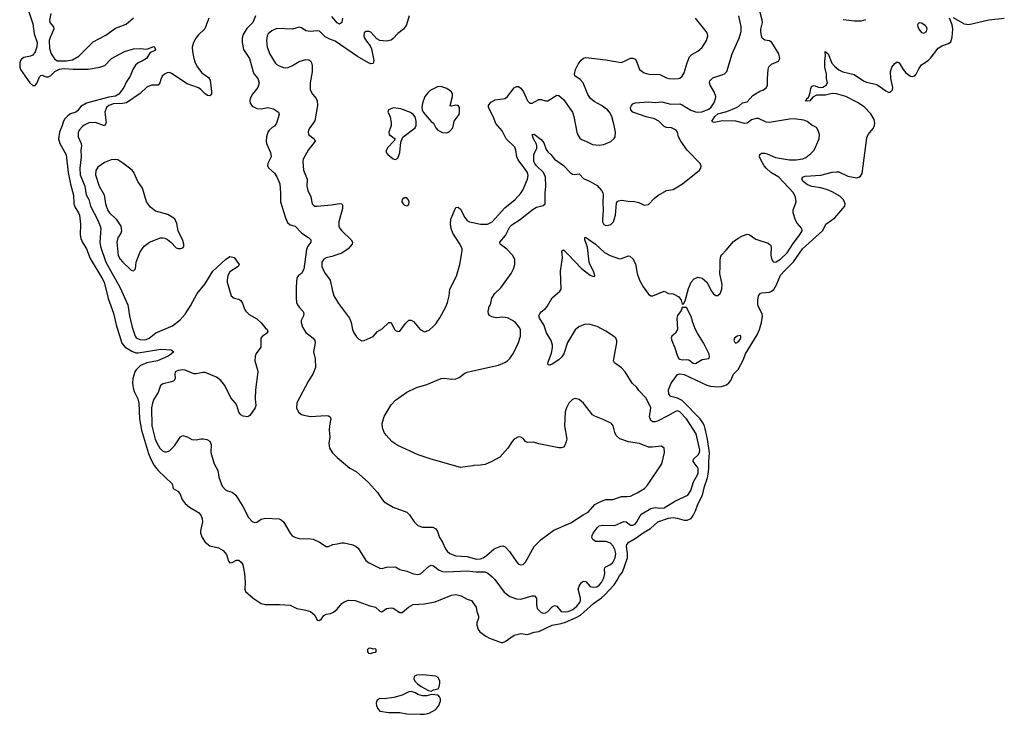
# Model space of a CAD drawing. Header units: inches. Extents: x 1552611 to 1694776, y 811966 to 917215.
# Tile 13 of 256: x 1555953 to 1564748, y 840633 to 846835. Entities that reach past the tile are written whole.
import ezdxf

# ---------------------------------------------------------------- set-up
doc = ezdxf.new("R2010")
doc.units = ezdxf.units.IN
doc.header["$MEASUREMENT"] = 0
doc.layers.add('B5854', color=7, linetype='Continuous')
doc.layers.add('B5864', color=7, linetype='Continuous')

msp = doc.modelspace()

# ---------------------------------------------------------------- linework, layer by layer
at = {"layer": 'B5854', "color": 5}
for points, elevation in [([(1556021.1, 846950), (1556070, 846798.8), (1556082.8, 846710), (1556110.2, 846630), (1556106.6, 846593.4), (1556091.5, 846548.5), (1556070, 846519), (1556050, 846509.2), (1555990, 846496), (1555970, 846482.7), (1555960.5, 846470), (1555953, 846450), (1555953.4, 846410), (1555959.1, 846390), (1556042.4, 846270), (1556070, 846247.2), (1556090, 846247), (1556110, 846270.8), (1556130, 846326), (1556143.3, 846336.7), (1556150, 846339.1), (1556190, 846324.4), (1556210, 846325.4), (1556230, 846336.5), (1556267.2, 846372.8), (1556310, 846393.2), (1556350, 846398.7), (1556430, 846391.9), (1556565.9, 846394.1), (1556669.7, 846410.3), (1556713.7, 846426.3), (1556773.6, 846490), (1556890, 846551.6), (1556970, 846574), (1557030, 846577), (1557090, 846570.6), (1557150, 846594.8), (1557158, 846590), (1557164.7, 846570), (1557158.8, 846561.2), (1557142, 846550), (1557117.3, 846542.7), (1557085.7, 846490), (1557057, 846470), (1557012.2, 846450), (1556986.5, 846430), (1556963.7, 846390), (1556939.3, 846330), (1556903.4, 846276.6), (1556882.8, 846230), (1556838.2, 846170), (1556808.2, 846151.8), (1556750, 846142.6), (1556550.8, 846089.2), (1556499.7, 846060.3), (1556470, 846021.6), (1556455.5, 846010), (1556406.7, 845993.3), (1556382.4, 845977.6), (1556354.9, 845950), (1556343.7, 845930), (1556333.1, 845890), (1556308.4, 845830), (1556299.3, 845770), (1556312.2, 845730), (1556367.8, 845627.8), (1556386, 845470), (1556405.5, 845365.5), (1556432.2, 845267.8), (1556437.5, 845190), (1556444.7, 845164.7), (1556479.6, 845110), (1556487.4, 845090), (1556496.9, 845010), (1556493.1, 844913.1), (1556500, 844880), (1556511.7, 844851.7), (1556550.2, 844790), (1556581.3, 844701.3), (1556687.5, 844530), (1556706.7, 844490), (1556744.3, 844344.3), (1556790, 844214.8), (1556813.5, 844110), (1556865.8, 843945.8), (1556893.4, 843913.4), (1556954.6, 843874.6), (1556990, 843861.5), (1557010, 843860.7), (1557214, 843894), (1557306.4, 843886.4), (1557330.8, 843870), (1557310.5, 843850), (1557280.5, 843830), (1557184.9, 843790), (1557090.2, 843769.8), (1557033.5, 843746.5), (1556992.7, 843710), (1556981.6, 843690), (1556964.4, 843630), (1556960.4, 843590), (1556967.5, 843547.5), (1556976.1, 843516.1), (1557008.2, 843448.2), (1557016.8, 843410), (1557024.4, 843270), (1557039.6, 843170), (1557102.8, 842962.8), (1557124.2, 842910), (1557155.1, 842855.1), (1557190, 842810.2), (1557314.4, 842690), (1557324.9, 842650), (1557365.1, 842625.1), (1557384.4, 842604.4), (1557405.5, 842550), (1557430, 842513.7), (1557470, 842483.1), (1557550, 842434.4), (1557570, 842410.7), (1557582.6, 842382.6), (1557586.7, 842350), (1557568.2, 842271.8), (1557568.6, 842250), (1557583.2, 842210), (1557609.1, 842170), (1557650, 842137.8), (1557730, 842118.9), (1557770, 842096.2), (1557799.5, 842059.5), (1557818.7, 841998.7), (1557830, 841983.8), (1557850, 841988.4), (1557890, 842010.4), (1557910, 842007.7), (1557931.8, 841991.8), (1557946.1, 841966.1), (1557961.6, 841890), (1557968.2, 841810), (1557964.2, 841750), (1557968.9, 841728.9), (1558038.8, 841670), (1558110, 841621.3), (1558150, 841612.7), (1558273.4, 841613.4), (1558370, 841607.7), (1558430, 841576.3), (1558510, 841562.8), (1558550.7, 841550.7), (1558590, 841518), (1558610, 841472), (1558630, 841471.3), (1558650, 841484.7), (1558670, 841514.8), (1558690, 841526), (1558730, 841533.4), (1558755.1, 841544.9), (1558789.6, 841570.4), (1558830, 841621), (1558850, 841636), (1558889.5, 841650.5), (1558950, 841650.4), (1559080.3, 841600.3), (1559130, 841590.4), (1559170, 841554), (1559188.1, 841548.1), (1559230, 841577.3), (1559270, 841582), (1559290, 841580.7), (1559350, 841542.8), (1559370, 841541), (1559425.2, 841590), (1559466.9, 841613.1), (1559570, 841619.1), (1559663.8, 841636.2), (1559810, 841697), (1559850, 841701.3), (1559896, 841690), (1559950, 841662), (1559988.1, 841648.1), (1560000, 841631.9)], 720), ([(1556230.4, 846890), (1556219.6, 846830), (1556221.1, 846810), (1556253.7, 846770), (1556258.5, 846750), (1556224, 846676), (1556216.6, 846650), (1556219.1, 846579.1), (1556234.6, 846530), (1556264.4, 846484.4), (1556288.7, 846468.7), (1556372.3, 846467.7), (1556423.3, 846476.7), (1556481, 846510), (1556610, 846636.5), (1556723.1, 846696.9), (1556810, 846760.2), (1556905.1, 846794.9), (1556970, 846850.7)], 740), ([(1557642, 846850), (1557605.9, 846754.1), (1557550, 846700.3), (1557526.4, 846670), (1557504.6, 846630), (1557494, 846590), (1557496.1, 846550), (1557509.5, 846489.5), (1557520.6, 846450), (1557540.2, 846410), (1557580, 846360), (1557639.7, 846319.7), (1557655.8, 846295.8), (1557666.5, 846193.5), (1557665.7, 846174.3), (1557658.7, 846161.3), (1557650, 846155.6), (1557630, 846158.9), (1557610, 846172.8), (1557572.2, 846212.2), (1557550, 846226), (1557450, 846263.1), (1557310, 846353.3), (1557290, 846362.1), (1557270, 846361.4), (1557245.7, 846350), (1557226.3, 846330), (1557215.3, 846310), (1557204.2, 846270), (1557190.3, 846249.7), (1557130, 846249.1), (1557090, 846233.8), (1557030, 846177), (1556905.9, 846094.1), (1556870, 846086), (1556790, 846082.7), (1556749.3, 846070), (1556728.7, 846050), (1556714.4, 846010), (1556724.6, 845915.4), (1556711.5, 845888.5), (1556630, 845917.9), (1556570, 845913), (1556530, 845894.3), (1556510, 845878.2), (1556487.5, 845852.5), (1556476.3, 845830), (1556474, 845790), (1556503.5, 845730), (1556504.7, 845710), (1556499.8, 845670), (1556501.6, 845610), (1556489.1, 845510), (1556493.1, 845450), (1556534.4, 845350), (1556546.9, 845270), (1556570.1, 845230), (1556586.5, 845170), (1556648.1, 845050), (1556673.2, 844990), (1556678.5, 844970), (1556670.1, 844850), (1556673.4, 844810), (1556722.8, 844670), (1556846.3, 844446.3), (1556919.4, 844290), (1556934.6, 844190), (1556957.9, 844090), (1556983.2, 844010), (1556994.7, 843994.7), (1557010, 843984.1), (1557030, 843978.4), (1557070, 843976.6), (1557090, 843981.1), (1557110, 843990.2), (1557170, 844037.6), (1557317.6, 844102.4), (1557386.3, 844153.7), (1557430, 844206.7), (1557479.2, 844280.8), (1557537.8, 844390), (1557606.6, 844473.4), (1557679.2, 844590), (1557790, 844693.4), (1557830, 844720.7), (1557870, 844711), (1557914, 844650), (1557906, 844630), (1557830, 844582.7), (1557813, 844550), (1557804.9, 844510), (1557806, 844490), (1557843, 844370), (1557868.7, 844348.7), (1557910, 844338.8), (1557927.7, 844327.7), (1557942.5, 844302.5), (1557960.7, 844250), (1557972.5, 844232.5), (1558002.8, 844202.8), (1558070, 844163), (1558110, 844128), (1558144.8, 844084.8), (1558164.9, 844070), (1558170, 844052), (1558153.4, 844030), (1558122, 844010), (1558108.2, 843990), (1558107.7, 843910), (1558065.5, 843854.5), (1558055.5, 843830), (1558054.4, 843790), (1558078, 843710), (1558079.3, 843690), (1558059.1, 843530), (1558057.3, 843450), (1558062, 843390), (1558056.3, 843370), (1558010, 843302), (1557990, 843289.2), (1557950, 843295.1), (1557927.9, 843307.9), (1557911.2, 843331.2), (1557891.3, 843390), (1557879.7, 843410), (1557837.8, 843457.8), (1557784.5, 843570), (1557750, 843612.6), (1557710, 843643), (1557610, 843683.6), (1557590, 843686), (1557530, 843672.6), (1557510, 843672.6), (1557430, 843705.3), (1557410, 843707.7), (1557370, 843702.7), (1557343.1, 843690), (1557338, 843670), (1557341.3, 843630), (1557328.9, 843611.1), (1557310, 843602.6), (1557235.2, 843584.8), (1557211.3, 843568.7), (1557190, 843506), (1557152.1, 843447.9), (1557138.6, 843410), (1557131.1, 843370), (1557133.8, 843210), (1557163.8, 843090), (1557180.2, 843050), (1557204.7, 843010), (1557230, 842984.2), (1557250, 842975.3), (1557264.2, 842975.8), (1557290, 842986.4), (1557310, 843002), (1557335.1, 843030), (1557389.3, 843110.7), (1557410, 843121), (1557450, 843110.8), (1557490, 843088), (1557530, 843084.9), (1557570, 843093), (1557592.8, 843092.8), (1557625.5, 843085.5), (1557650, 843071), (1557662, 843042), (1557661.3, 842970), (1557666.7, 842950), (1557690.3, 842870), (1557723.1, 842810), (1557730.4, 842750), (1557761.3, 842670), (1557790, 842637.1), (1557810, 842626.7), (1557850, 842615.8), (1557884.4, 842590), (1557947.5, 842487.5), (1557996.3, 842390), (1558030, 842353.4), (1558050, 842344.9), (1558070, 842347.3), (1558110, 842374.4), (1558150, 842384.9), (1558270, 842377.3), (1558290, 842370.7), (1558310, 842350.8), (1558368.7, 842248.7), (1558387.4, 842227.4), (1558410, 842214.4), (1558450, 842202.4), (1558490, 842199.5), (1558530, 842203.7), (1558575.4, 842195.4), (1558630, 842170.4), (1558690, 842132.4), (1558710, 842132.4), (1558750, 842150.4), (1558790, 842154), (1558830, 842164.4), (1558850, 842163.8), (1558930, 842145.5), (1558958.8, 842130), (1558975.1, 842115.1), (1559046.1, 842006.1), (1559067.9, 841987.9), (1559170, 841936.9), (1559190, 841934.9), (1559230, 841946.3), (1559308.5, 841948.5), (1559350, 841924.9), (1559411.5, 841911.5), (1559470, 841886), (1559510, 841881.6), (1559532.6, 841887.4), (1559610, 841954.4), (1559630, 841964.9), (1559650, 841958.7), (1559699.7, 841919.6), (1559730, 841907.8), (1559770, 841905.5), (1559950, 841914.2), (1560000, 841909.1)], 740), ([(1558059.6, 846870), (1558035.3, 846810), (1557982.8, 846757.2), (1557965.9, 846734.1), (1557950, 846703.7), (1557940.3, 846670), (1557940.3, 846630), (1557952.8, 846570), (1558005.3, 846490), (1558038.5, 846370), (1558048.5, 846348.5), (1558080.3, 846310), (1558092, 846270), (1558080.3, 846230), (1558034, 846170), (1558012.4, 846130), (1558008, 846110), (1558010.6, 846090), (1558030, 846062), (1558070, 846041.3), (1558110, 846039.5), (1558170, 846050.4), (1558218.8, 846038.8), (1558264.7, 846010), (1558272, 845990), (1558248.2, 845910), (1558230, 845884.5), (1558207.4, 845872.6), (1558182, 845850), (1558170.5, 845830), (1558158, 845790), (1558153.4, 845750), (1558156.3, 845730), (1558194, 845650), (1558199.3, 845610), (1558170.6, 845550), (1558166.8, 845530), (1558177.3, 845510), (1558230, 845464), (1558251.4, 845431.4), (1558277.4, 845370), (1558283.6, 845290), (1558281.5, 845210), (1558327, 845067), (1558345.5, 845025.5), (1558370, 845003.8), (1558413.4, 844990), (1558470, 844933), (1558498.8, 844910), (1558534, 844890), (1558553.4, 844870), (1558553, 844850), (1558527.6, 844812.4), (1558515.9, 844784.1), (1558490, 844606), (1558470.2, 844569.8), (1558444.4, 844550), (1558430, 844528.7), (1558421.7, 844450), (1558423.2, 844350), (1558426.7, 844310), (1558434.9, 844290), (1558448.4, 844268.4), (1558484.2, 844230), (1558491.6, 844210), (1558488.5, 844190), (1558468.5, 844150), (1558467, 844130), (1558480.3, 844090), (1558510, 844042), (1558574, 843990), (1558590.6, 843970), (1558593, 843950), (1558578.4, 843870), (1558592.5, 843807.5), (1558595.8, 843730), (1558572.9, 843670), (1558533.8, 843610), (1558430, 843412.7), (1558426, 843370), (1558444.2, 843330), (1558469.4, 843309.4), (1558490, 843302.7), (1558551.5, 843291.5), (1558690, 843300.4), (1558710, 843298), (1558726, 843290), (1558733, 843270), (1558720.5, 843210), (1558717.3, 843170), (1558722, 843110), (1558715.8, 843050), (1558721.3, 843010), (1558747.8, 842967.8), (1558790, 842925.5), (1558902, 842830), (1558959.7, 842799.7), (1559070, 842703.7), (1559150, 842613.8), (1559190, 842551.5), (1559210, 842530.2), (1559290, 842483.5), (1559410, 842437.3), (1559434.8, 842414.8), (1559475.8, 842350), (1559510, 842319.6), (1559550, 842304.4), (1559643.4, 842303.4), (1559668.8, 842288.8), (1559684.7, 842264.7), (1559701.6, 842210), (1559729.1, 842169.1), (1559756.5, 842110), (1559770.4, 842090), (1559794.4, 842070), (1559850, 842046.5), (1559950, 842042.7), (1560000, 842027.9)], 760), ([(1559431.3, 846870), (1559409.1, 846790), (1559380.3, 846750), (1559330, 846710.8), (1559290, 846668.1), (1559270, 846653.2), (1559230, 846643.7), (1559170, 846649.8), (1559143, 846663), (1559090, 846723), (1559076, 846730), (1559046, 846730), (1559030, 846717.2), (1559027.6, 846692.4), (1559034.3, 846670), (1559050, 846642), (1559082.5, 846602.5), (1559094.6, 846574.6), (1559115.8, 846470), (1559110, 846445.1), (1559090, 846441.1), (1559070, 846448.8), (1558970, 846506.7), (1558770, 846644.8), (1558722, 846662), (1558683.1, 846683.1), (1558630, 846731.6), (1558610, 846735.6), (1558550.3, 846729.7), (1558530, 846732.4), (1558510, 846736.9), (1558470, 846761.3), (1558450, 846766.9), (1558389.5, 846750.5), (1558250, 846755.9), (1558204.2, 846735.8), (1558173.4, 846710), (1558163.2, 846690), (1558156.5, 846650), (1558164.7, 846590), (1558186.6, 846526.6), (1558236, 846450), (1558250, 846434.9), (1558270, 846423.1), (1558310, 846407.4), (1558330, 846404.9), (1558350, 846409.1), (1558390, 846426), (1558450, 846461.3), (1558510, 846479.5), (1558536.5, 846476.5), (1558550, 846467.3), (1558560.4, 846450), (1558565.3, 846425.3), (1558566, 846370), (1558546.7, 846270), (1558546.9, 846210), (1558569, 846170), (1558602.4, 846130), (1558611.1, 846110), (1558614.5, 846070), (1558588.6, 845931.4), (1558544.6, 845870), (1558533.4, 845850), (1558528.8, 845830), (1558534, 845810), (1558582.4, 845770), (1558592.4, 845750), (1558529.5, 845670.5), (1558485.5, 845590), (1558482.4, 845570), (1558488, 845490), (1558519.7, 845410), (1558518.9, 845350), (1558526, 845310), (1558553.5, 845253.5), (1558567, 845190), (1558578, 845178), (1558590, 845170.4), (1558610, 845169.1), (1558738.8, 845181.2), (1558810, 845194.9), (1558831.4, 845191.4), (1558838, 845178), (1558836.5, 845150), (1558802.6, 845030), (1558803.6, 844990), (1558812.6, 844970), (1558830.2, 844950), (1558914.9, 844870), (1558926.4, 844850), (1558923.1, 844830), (1558886.7, 844790), (1558830.1, 844749.9), (1558740.1, 844719.9), (1558690.1, 844709.9), (1558670, 844698), (1558651, 844670), (1558652.5, 844630), (1558676.5, 844576.5), (1558727.6, 844510), (1558746.7, 844410), (1558759.5, 844370), (1558800.3, 844300.3), (1558899.6, 844170), (1558914.7, 844130), (1558924.7, 844070), (1558938, 844038), (1558961.8, 844001.8), (1558982.5, 843982.5), (1559010, 843968.2), (1559030, 843970.4), (1559110, 844004.9), (1559150, 844050.5), (1559190, 844073.4), (1559250, 844131), (1559270, 844131), (1559302, 844070), (1559310, 844060.7), (1559330, 844050.7), (1559350, 844054), (1559399.1, 844120.9), (1559430, 844150.6), (1559450, 844150.7), (1559470, 844140.7), (1559530, 844067.3), (1559568.1, 844048.1), (1559610, 844062), (1559650, 844098), (1559670, 844119.1), (1559706.5, 844173.5), (1559759.7, 844270), (1559775.1, 844310), (1559789.6, 844370), (1559795.8, 844430), (1559853.7, 844546.3), (1559885.7, 844650), (1559906.2, 844770), (1559906, 844790), (1559888.9, 844828.9), (1559821.8, 844930), (1559806.5, 844970), (1559800.7, 845010), (1559804.7, 845055.3), (1559846.7, 845153.3), (1559850, 845158), (1559870, 845161.3), (1559890, 845143.7), (1559928.6, 845068.6), (1559950, 845043.2), (1559970, 845029.3), (1560000, 845023.1)], 780), ([(1558835.6, 846850), (1558830, 846809), (1558810, 846794.5), (1558790, 846806.3), (1558742.7, 846862.7)], 760), ([(1560000, 842851.5), (1559890, 842835.1), (1559630, 842909.7), (1559513.2, 842950), (1559330, 843031.5), (1559276.2, 843070), (1559225.6, 843125.6), (1559209.8, 843149.8), (1559194.7, 843190), (1559189.6, 843230), (1559210, 843291), (1559270, 843394.8), (1559310, 843438.8), (1559410, 843510.5), (1559498, 843550), (1559590, 843577.3), (1559718, 843630), (1559747.2, 843632.8), (1559810, 843625.3), (1559850, 843628.7), (1559879.8, 843640.2), (1559930, 843679.1), (1559950, 843687.7), (1560000, 843698.9)], 760)]:
    msp.add_lwpolyline(points, dxfattribs=dict(at, elevation=elevation))
for points, elevation in [([(1559690, 846239.7), (1559618.3, 846201.7), (1559597.6, 846182.4), (1559573.4, 846150), (1559550.2, 846090), (1559545.3, 846050), (1559548, 846030), (1559558, 846010), (1559630, 845926.8), (1559650, 845910.8), (1559670.3, 845870.3), (1559687.8, 845847.8), (1559730, 845827), (1559770, 845825.3), (1559790, 845832.4), (1559821.1, 845870), (1559834.7, 845930), (1559877.4, 845990), (1559883.1, 846010), (1559881.8, 846050), (1559869, 846070), (1559850, 846073), (1559810, 846062), (1559802.6, 846062.6), (1559796.9, 846070), (1559820.2, 846150), (1559819.4, 846170), (1559810, 846191.1), (1559770, 846219.8), (1559724.7, 846235.3)], 820), ([(1559292.4, 846047.6), (1559248.8, 846031.2), (1559242.8, 846010), (1559262.8, 845970), (1559270.7, 845910), (1559270.6, 845890), (1559250.5, 845830), (1559254.8, 845810), (1559306, 845770), (1559296, 845750), (1559238, 845690), (1559225.2, 845665.2), (1559226.8, 845650), (1559241, 845630), (1559290, 845593.4), (1559310, 845587.7), (1559330, 845598.8), (1559343.6, 845630), (1559349.6, 845650), (1559358.9, 845741.1), (1559374.9, 845785.1), (1559485.6, 845870), (1559493.6, 845890), (1559495.4, 845930), (1559486.5, 845966.5), (1559468.2, 845988.2), (1559445.1, 846005.1), (1559357.8, 846037.8)], 820), ([(1556810, 845587.6), (1556770, 845582.9), (1556710, 845559.6), (1556650, 845516.9), (1556632.4, 845487.6), (1556631.3, 845450), (1556662.3, 845350), (1556706.8, 845270), (1556720.2, 845190), (1556741.2, 845130), (1556754.4, 845110), (1556814.5, 845054.5), (1556856.5, 844990), (1556862.3, 844950), (1556857.4, 844930), (1556830, 844887), (1556820.2, 844850), (1556832.4, 844730), (1556850, 844695.8), (1556870, 844672), (1556950, 844598.8), (1556970, 844592), (1556988.9, 844611.1), (1556994, 844670), (1557030, 844761), (1557066.2, 844813.8), (1557114, 844850), (1557210, 844886), (1557230, 844888.2), (1557250, 844885.5), (1557273.8, 844873.8), (1557304, 844850), (1557350, 844798.8), (1557370, 844790.8), (1557390, 844790.8), (1557410, 844798.8), (1557419.3, 844810), (1557419.3, 844830), (1557410, 844862), (1557369.6, 844949.6), (1557356.1, 845016.1), (1557337.4, 845057.4), (1557274.9, 845094.9), (1557165.6, 845125.6), (1557121, 845161), (1557085.4, 845210), (1557049.6, 845330), (1557009.7, 845389.7), (1556971.2, 845470), (1556957.4, 845490), (1556874.9, 845554.9), (1556830, 845583)], 760), ([(1559390, 845245.6), (1559370.5, 845230), (1559366.5, 845210), (1559377.6, 845190), (1559390, 845178.7), (1559410, 845172.4), (1559430, 845184.9), (1559433.5, 845206.5), (1559430, 845221.2), (1559410, 845243.6)], 820), ([(1559090, 841222), (1559070, 841219), (1559061, 841210), (1559061, 841190), (1559070, 841178), (1559090, 841176), (1559110, 841186), (1559130, 841186.8), (1559138, 841190), (1559138, 841210), (1559130, 841218), (1559110, 841215.3)], 720), ([(1559554.4, 840985.6), (1559498.5, 840981.5), (1559476, 840970), (1559474.8, 840950), (1559484, 840930), (1559505.8, 840905.8), (1559540.3, 840880.3), (1559604, 840844), (1559630, 840838), (1559648, 840850), (1559690, 840861), (1559701.5, 840878.5), (1559707.3, 840910), (1559705.6, 840930), (1559690, 840962.7), (1559670, 840973.3)], 720), ([(1559450, 840837), (1559430, 840832), (1559370, 840803.6), (1559296.5, 840783.5), (1559210, 840770.9), (1559170, 840774.7), (1559150, 840762.4), (1559140.9, 840750), (1559138, 840730), (1559141.6, 840710), (1559150, 840686.7), (1559170, 840660.3), (1559250, 840650.2), (1559350, 840648.4), (1559410, 840637.5), (1559530, 840632.8), (1559570, 840633.2), (1559610, 840643.2), (1559670, 840675.3), (1559697.4, 840710), (1559711.5, 840750), (1559711.7, 840771.7), (1559704, 840790), (1559690, 840804), (1559630.9, 840809.1), (1559590, 840799), (1559550, 840798), (1559510, 840809.6), (1559490, 840823.7)], 720)]:
    msp.add_lwpolyline(points, close=True, dxfattribs=dict(at, elevation=elevation))
at = {"layer": 'B5864', "color": 5}
for points, elevation in [([(1560000, 841909.1), (1560030, 841906), (1560110, 841903.9), (1560133.7, 841893.7), (1560170, 841863.1), (1560196, 841836), (1560282, 841722), (1560330, 841683.6), (1560390, 841664.7), (1560430, 841660.7), (1560530, 841690.2), (1560550.6, 841690), (1560569, 841669), (1560569.3, 841609.3), (1560576.7, 841576.7), (1560610, 841542.3), (1560630, 841534.7), (1560650, 841537.5), (1560670, 841551.1), (1560710, 841593.2), (1560730, 841604.5), (1560750, 841599.1), (1560790, 841550.2), (1560830, 841546.3), (1560852.6, 841550), (1560894.5, 841570), (1560930, 841599.2), (1560955.4, 841630), (1560962.7, 841650), (1560963.4, 841670), (1560942.8, 841750), (1560950, 841778), (1560970, 841808.4), (1560990, 841822), (1561010, 841817.6), (1561050, 841774.3), (1561070, 841766.6), (1561107, 841770), (1561130, 841785.2), (1561150, 841810.2), (1561170, 841850.4), (1561179, 841890), (1561176, 841930), (1561180.5, 841939.5), (1561189.4, 841950.6), (1561230, 841969.5), (1561250, 841987), (1561273.6, 842030), (1561278.1, 842070), (1561270, 842103.5), (1561253.9, 842133.9), (1561230, 842159.6), (1561190, 842177.1), (1561096.4, 842176.4), (1561072.2, 842192.2), (1561065.1, 842210), (1561067.1, 842230), (1561075.1, 842250), (1561110, 842298.9), (1561130, 842315.2), (1561157, 842323), (1561270, 842319.3), (1561350, 842353.5), (1561370, 842350.2), (1561410, 842321.8), (1561430, 842320.2), (1561450, 842331.1), (1561466, 842350), (1561495.6, 842404.4), (1561510, 842422), (1561589.5, 842470.5), (1561630, 842479.5), (1561670, 842473.5), (1561710, 842476.3), (1561810, 842538.6), (1561920.5, 842590), (1561947.7, 842630), (1561973, 842710), (1562007.9, 842770), (1562014.8, 842790), (1562013.3, 842830), (1561969, 842890), (1561972.5, 842910), (1562014.1, 842950), (1562024.5, 842970), (1562027.4, 842990), (1561996.8, 843136.8), (1561908.8, 843270), (1561850, 843334.7), (1561830, 843342.9), (1561810, 843335.6), (1561743.1, 843296.9), (1561650, 843248.9), (1561630, 843242.8), (1561610, 843243.9), (1561590, 843257.6), (1561579.4, 843290), (1561591, 843370), (1561550, 843454.5), (1561484.2, 843524.2), (1561466.6, 843550), (1561425.1, 843590), (1561360.7, 843690), (1561330, 843727), (1561265.1, 843770), (1561258.7, 843790), (1561286.9, 843950), (1561286, 843970), (1561276.8, 843990), (1561257.7, 844010), (1561190, 844053.4), (1561110, 844095.8), (1561050, 844112.8), (1561005.1, 844114.9), (1560947.7, 844092.3), (1560915.5, 844064.5), (1560846.3, 843953.7), (1560812.4, 843850), (1560796.3, 843823.7), (1560770, 843797.4), (1560710, 843759.7), (1560689.4, 843749.4), (1560673.2, 843753.2), (1560669.7, 843770), (1560702.6, 843857.4), (1560713.5, 843906.5), (1560712.9, 843930), (1560699.1, 843970), (1560659.7, 844039.7), (1560635.9, 844110), (1560596.4, 844170), (1560591.3, 844190), (1560598, 844210), (1560610, 844226), (1560650, 844256.1), (1560665, 844275), (1560708.8, 844351.2), (1560778.7, 844410), (1560789.6, 844430), (1560782.7, 844590), (1560800.4, 844710), (1560795.3, 844770), (1560810, 844778.8), (1560850, 844742), (1560970, 844614.3), (1561050, 844553), (1561077, 844543), (1561090, 844544.7), (1561091.8, 844550), (1561078.5, 844590), (1561047.6, 844647.6), (1561040.7, 844670), (1561023.7, 844803.7), (1561002.4, 844870), (1561002, 844890), (1561006.8, 844893.2), (1561098, 844830), (1561175.6, 844755.6), (1561228.6, 844728.6), (1561310, 844699.5), (1561330, 844701.3), (1561390, 844728), (1561403.8, 844723.8), (1561430, 844698.8), (1561453.9, 844653.9), (1561467.9, 844570), (1561490.2, 844510.2), (1561523.6, 844450), (1561570, 844384.9), (1561590, 844370.3), (1561610, 844368.8), (1561710, 844410.4), (1561750, 844390.4), (1561790, 844386.4), (1561839.9, 844359.9), (1561861, 844330), (1561870, 844294), (1561882, 844298), (1561896.4, 844323.6), (1561926.2, 844433.8), (1561952.3, 844490), (1561978, 844522), (1562010, 844536.3), (1562050, 844527.3), (1562090, 844490.8), (1562134, 844410), (1562150, 844386.8), (1562170, 844371), (1562190, 844371.3), (1562208.7, 844390), (1562225.2, 844430), (1562229, 844470), (1562206.6, 844570), (1562211.6, 844628.4), (1562209.7, 844690), (1562216.9, 844723.1), (1562223.7, 844736.3), (1562264.1, 844775.9), (1562330, 844855.8), (1562370, 844885.3), (1562410, 844906.4), (1562450, 844920.4), (1562470, 844917.1), (1562530, 844875.5), (1562639.3, 844839.3), (1562661, 844821), (1562666, 844810), (1562662, 844730), (1562670.6, 844690.6), (1562679.1, 844679.1), (1562690, 844670.8), (1562710, 844672.7), (1562750, 844697.4), (1562810, 844753.4), (1562862.7, 844837.3), (1562919.7, 844910), (1562942.4, 844950), (1562939.6, 844970), (1562898.5, 845018.5), (1562883.7, 845043.7), (1562861.3, 845110), (1562861.7, 845138.3), (1562883.6, 845190), (1562887.6, 845210), (1562882.4, 845250), (1562866, 845290), (1562735.5, 845430), (1562663, 845470), (1562619.7, 845510), (1562603.5, 845530), (1562569.6, 845590), (1562562.9, 845610), (1562563.7, 845630), (1562578, 845642), (1562610, 845643), (1562630, 845638.4), (1562705.3, 845605.3), (1562830, 845584.1), (1562890, 845584), (1562950, 845592.9), (1562974.7, 845605.3), (1563021.1, 845638.9), (1563049.6, 845670), (1563095.1, 845770), (1563097, 845810), (1563086.8, 845846.8), (1563072.1, 845872.1), (1563030, 845893.2), (1562987.2, 845927.2), (1562957.2, 845937.2), (1562871, 845951), (1562830, 845948.3), (1562650, 845917.4), (1562621, 845921), (1562552.3, 845952.3), (1562532.4, 845952.4), (1562490, 845940.4), (1562450, 845911.1), (1562430, 845907.4), (1562350, 845929.8), (1562230, 845931), (1562155.8, 845915.8), (1562141.6, 845921.6), (1562135.6, 845930), (1562161.3, 845970), (1562190, 845993.6), (1562270, 846015.6), (1562355.8, 846050), (1562377.7, 846062.3), (1562410, 846091.7), (1562450, 846100.2), (1562502.4, 846157.6), (1562563.9, 846196.1), (1562597.6, 846210), (1562623.6, 846230), (1562633.6, 846250), (1562631.5, 846310), (1562638, 846390), (1562645.6, 846414.4), (1562670, 846437.1), (1562730, 846464.9), (1562742, 846490), (1562735.4, 846530), (1562671, 846631), (1562650, 846645.3), (1562610, 846653.3), (1562586.4, 846670), (1562578.4, 846690), (1562574, 846730), (1562574.2, 846750), (1562587.2, 846810), (1562586.2, 846830), (1562564.1, 846910)], 740), ([(1560000, 843698.9), (1560230.6, 843750.6), (1560286.5, 843773.5), (1560311.2, 843788.8), (1560332.3, 843810), (1560363.3, 843856.7), (1560408, 843952), (1560425.6, 844010), (1560427.3, 844067.3), (1560415.1, 844090), (1560382, 844130), (1560354, 844150), (1560310, 844172.3), (1560270, 844179.7), (1560210, 844173), (1560170, 844180.7), (1560150, 844193.2), (1560140.7, 844210), (1560137.6, 844230), (1560146.8, 844273.2), (1560159, 844290), (1560169.2, 844350), (1560197.2, 844390), (1560250, 844441), (1560342, 844570), (1560364.5, 844610), (1560375.1, 844650), (1560375.1, 844690), (1560359.5, 844730), (1560305.9, 844785.9), (1560246, 844830), (1560240.9, 844850), (1560291.2, 844908.8), (1560330, 844984), (1560350, 845004.1), (1560424.8, 845050), (1560530, 845137.8), (1560570, 845161.2), (1560630, 845174.9), (1560647.8, 845192.2), (1560647.2, 845287.2), (1560652.4, 845350), (1560648.4, 845430), (1560630.8, 845470.8), (1560569.8, 845530), (1560553.5, 845550), (1560544.4, 845570), (1560545.6, 845630), (1560571.6, 845688.4), (1560572.4, 845710), (1560565.7, 845730), (1560542.2, 845770), (1560530, 845811), (1560550, 845812.2), (1560610, 845765.7), (1560635.1, 845735.1), (1560656.7, 845676.7), (1560670, 845654.9), (1560696.9, 845630), (1560730, 845589), (1560810, 845532.7), (1560870, 845470.4), (1560890, 845455.8), (1560910, 845451.8), (1560950, 845457.4), (1560990, 845416.5), (1561050, 845391.2), (1561110, 845353.4), (1561150.4, 845310), (1561161.6, 845290), (1561166, 845270), (1561161.3, 845210), (1561166, 845130), (1561158, 845050), (1561159.1, 845030), (1561170, 845007.3), (1561190, 844998), (1561210, 844999.3), (1561233.2, 845006.8), (1561257.6, 845030), (1561275.6, 845090), (1561284.2, 845195.8), (1561289.7, 845210.3), (1561302.3, 845217.7), (1561330, 845223.7), (1561409.2, 845210.8), (1561434.4, 845214.4), (1561482.8, 845202.8), (1561530, 845178), (1561570, 845186), (1561620.8, 845239.2), (1561654.1, 845265.9), (1561730, 845310.3), (1561790, 845317.4), (1561874, 845370), (1562026.6, 845490), (1562037.6, 845510), (1562040.7, 845530), (1562031.1, 845551.1), (1561915.6, 845670), (1561858, 845750), (1561839.3, 845790), (1561829.2, 845830), (1561817.2, 845850), (1561775.3, 845870), (1561730, 845872.9), (1561710, 845880.4), (1561663.5, 845930), (1561623.6, 845950), (1561550, 845967.9), (1561430, 846008.8), (1561411.3, 846030), (1561409.1, 846050), (1561416.9, 846070), (1561430, 846083.1), (1561450, 846091.7), (1561570, 846101.3), (1561630, 846094.5), (1561690, 846101.1), (1561770, 846081.3), (1561850, 846082.7), (1561870, 846076.3), (1561948, 846028), (1561990, 846011), (1562010, 846008.3), (1562047, 846013), (1562110, 846035.4), (1562130, 846053.8), (1562154.8, 846090), (1562169.7, 846129.7), (1562170.9, 846150), (1562158, 846190), (1562120.4, 846250), (1562114.3, 846270), (1562116.9, 846290), (1562144.4, 846315.6), (1562235.2, 846344.8), (1562250, 846352.7), (1562268.4, 846371.6), (1562318.3, 846530), (1562379.2, 846670), (1562397.2, 846730), (1562397.4, 846770), (1562378.3, 846870)], 760), ([(1560000, 845023.1), (1560070, 845008.6), (1560131.4, 845008.6), (1560174.7, 845030), (1560285.9, 845154.1), (1560379.7, 845230), (1560430, 845286.7), (1560447, 845313), (1560489.7, 845410), (1560494.7, 845445.3), (1560488.9, 845470), (1560463.7, 845510), (1560437.6, 845537.6), (1560404.6, 845584.6), (1560394.3, 845610), (1560386, 845670), (1560376.1, 845696.1), (1560299, 845770), (1560263.9, 845843.9), (1560207.7, 845907.7), (1560182.3, 845970), (1560139.7, 846050), (1560139.7, 846070), (1560161.2, 846098.8), (1560201.2, 846118.8), (1560290, 846130.3), (1560311.7, 846148.3), (1560370, 846226.8), (1560390, 846238), (1560410, 846238.4), (1560430, 846224.4), (1560454, 846190), (1560489.4, 846109.4), (1560510, 846090.3), (1560531.6, 846088.4), (1560590, 846123.1), (1560610, 846123.8), (1560650, 846110.7), (1560670, 846110.8), (1560750, 846161), (1560770, 846158.8), (1560810, 846122), (1560890.2, 846010.2), (1560904, 845970), (1560930.2, 845830), (1560940.3, 845800.3), (1560955.8, 845775.8), (1560970, 845764.9), (1561010.8, 845750), (1561070, 845719.5), (1561130, 845713.7), (1561170, 845721.3), (1561232.7, 845747.3), (1561264.7, 845775.3), (1561271.6, 845790), (1561275.1, 845830), (1561264.4, 845890), (1561241.5, 845970), (1561220.4, 846010), (1561203, 846030), (1561150, 846069.7), (1561083.6, 846103.6), (1561051.3, 846130), (1561028, 846168), (1560985.1, 846270), (1560960, 846300), (1560912.9, 846332.9), (1560909, 846350), (1560918, 846390), (1560941.8, 846438.2), (1560967.1, 846472.9), (1560990, 846491.6), (1561010, 846498), (1561190, 846476.6), (1561325.8, 846454.2), (1561350, 846461.6), (1561410, 846492.7), (1561430, 846493), (1561450, 846482), (1561458.4, 846470), (1561488.7, 846390), (1561530, 846360.8), (1561572, 846350), (1561670, 846346.2), (1561730, 846314.6), (1561751.2, 846308.8), (1561794.3, 846305.7), (1561838, 846310), (1561850, 846312.7), (1561870, 846330.4), (1561890, 846362), (1561915.1, 846450), (1561937.2, 846502.8), (1561956.4, 846523.6), (1562010, 846553.4), (1562050, 846588.2), (1562086.6, 846650), (1562098.7, 846690), (1562096.2, 846710), (1562084.5, 846730), (1561990.9, 846850)], 780), ([(1560000, 841631.9), (1560030.7, 841590), (1560036, 841550), (1560050.7, 841509.3), (1560050.8, 841490), (1560036.3, 841450), (1560036.3, 841430), (1560047.7, 841390), (1560062.8, 841370), (1560116, 841330), (1560150, 841313), (1560254.6, 841274.6), (1560270, 841274.3), (1560290, 841281.5), (1560370, 841338), (1560430, 841353.7), (1560490, 841344.2), (1560550, 841365.5), (1560590, 841372.8), (1560710, 841427.7), (1560790, 841442.1), (1560830, 841455.7), (1560923.3, 841496.7), (1560961.3, 841518.7), (1561077.5, 841622.5), (1561150, 841672.7), (1561179.9, 841700.1), (1561263.2, 841790), (1561290.5, 841829.5), (1561310, 841868.8), (1561339.1, 841900.9), (1561381, 842030), (1561383.2, 842070), (1561373.7, 842130), (1561376.9, 842150), (1561392.8, 842170), (1561450, 842203.2), (1561530, 842260.2), (1561588.1, 842291.9), (1561654, 842350), (1561750, 842383.5), (1561789.4, 842389.4), (1561824.7, 842384.7), (1561890, 842366.7), (1561914.5, 842365.4), (1561950, 842381.5), (1561970, 842408.5), (1561990.4, 842449.6), (1562009.9, 842510), (1562052.3, 842590), (1562070, 842667.7), (1562096.6, 842743.4), (1562103.5, 842776.5), (1562109.9, 842830), (1562108.5, 842890), (1562114, 842966), (1562096.9, 843090), (1562069.2, 843210), (1562056.4, 843236.4), (1562030, 843271.6), (1561870, 843435), (1561830, 843456.9), (1561770, 843469.8), (1561750.8, 843490), (1561747.9, 843530), (1561771.8, 843590), (1561830, 843667), (1561850, 843673.9), (1561890, 843665.7), (1562092.5, 843572.5), (1562122.8, 843562.8), (1562190, 843556), (1562221.6, 843558.4), (1562265.7, 843574.3), (1562288.3, 843591.7), (1562305.2, 843614.8), (1562330.5, 843669.5), (1562370, 843712.6), (1562417.9, 843802.1), (1562435.8, 843850), (1562539.4, 844020.6), (1562562.4, 844070), (1562580.2, 844130), (1562587.6, 844187.6), (1562585.7, 844210), (1562551.3, 844270), (1562546, 844290), (1562547.3, 844330), (1562554, 844370), (1562560.1, 844379.9), (1562570, 844393), (1562582.6, 844397.4), (1562650, 844401), (1562670, 844410.2), (1562690, 844427.3), (1562713.7, 844466.3), (1562750, 844553.6), (1562790, 844599.8), (1562866.6, 844673.4), (1562946.1, 844790), (1563123.8, 844950), (1563137.5, 844970), (1563153.1, 845010), (1563234, 845066), (1563322.7, 845170), (1563325.7, 845190), (1563321, 845210), (1563309.9, 845230), (1563278.9, 845258.9), (1563210, 845299.2), (1563170, 845316), (1563110, 845333.5), (1563030, 845344.3), (1562990, 845360.2), (1562950.9, 845390), (1562938.5, 845410), (1562944.5, 845430), (1562970, 845437.2), (1563110, 845447.8), (1563210, 845472.9), (1563250, 845477.6), (1563270, 845475.9), (1563350, 845437.9), (1563430, 845423.3), (1563450, 845428.2), (1563462.6, 845437.4), (1563477.6, 845462.4), (1563518.8, 845781.2), (1563530.9, 845809.1), (1563576.5, 845863.5), (1563588.9, 845891.1), (1563591.2, 845910), (1563584.8, 845944.8), (1563555.6, 845995.6), (1563497, 846057), (1563435.7, 846095.7), (1563334, 846150), (1563250, 846174), (1563210, 846176.3), (1563150, 846162.2), (1563070, 846161.3), (1563036.6, 846143.4), (1563010, 846112), (1562990, 846108), (1562969, 846110), (1562981.2, 846118.8), (1562984.5, 846130), (1562998.7, 846141.3), (1563005.4, 846154.6), (1563014.7, 846185.3), (1563018.9, 846221.1), (1563030, 846242), (1563050, 846247.6), (1563090, 846232.4), (1563110, 846229.2), (1563127.7, 846232.3), (1563155.8, 846250), (1563169.6, 846270), (1563160.7, 846310), (1563160.4, 846350), (1563145.8, 846410), (1563146.3, 846466.3), (1563152.1, 846512.1), (1563148.5, 846551.5), (1563174.9, 846530), (1563207.1, 846447.1), (1563230, 846420.2), (1563270, 846387.5), (1563305.5, 846370), (1563405.8, 846345.8), (1563490, 846289.4), (1563517.4, 846277.4), (1563610, 846256.6), (1563690, 846200.2), (1563710, 846189.3), (1563730, 846187.2), (1563749.7, 846210), (1563751.3, 846230), (1563734.7, 846310), (1563732, 846370), (1563745, 846410), (1563770, 846444.9), (1563790, 846458.7), (1563809, 846449), (1563843.8, 846390), (1563870, 846360.2), (1563910, 846332), (1563930, 846327.5), (1563938, 846330), (1563950, 846335.2), (1563961.8, 846350), (1563983.3, 846396.7), (1564007.1, 846432.9), (1564068.4, 846471.6), (1564089.9, 846490.1), (1564158.8, 846581.2), (1564190, 846602.8), (1564250, 846621.7), (1564270, 846637.1), (1564282.4, 846677.6), (1564289.3, 846750), (1564282.5, 846790), (1564259.6, 846850)], 720), ([(1563310, 846838), (1563410, 846824.9), (1563470, 846825.5), (1563510, 846838)], 740), ([(1564290, 846853.5), (1564390, 846798), (1564430, 846792.5), (1564610, 846833.5), (1564748.3, 846848.3)], 720), ([(1560000, 842027.9), (1560030, 842019.1), (1560070, 842021.5), (1560093.7, 842030), (1560123.9, 842050), (1560190, 842110.2), (1560250, 842134.9), (1560270, 842135.6), (1560290, 842126.7), (1560327.6, 842087.6), (1560394, 841990), (1560410, 841974), (1560430, 841966.8), (1560450, 841970.7), (1560470, 841990.8), (1560549.8, 842130.2), (1560610, 842192.7), (1560723.8, 842276.2), (1560877.6, 842342.4), (1560986.2, 842413.8), (1561030, 842436.9), (1561090, 842504.9), (1561150, 842537), (1561190, 842551.7), (1561250, 842550.3), (1561330, 842577.6), (1561376.7, 842576.7), (1561410, 842581.7), (1561470, 842608.9), (1561533.6, 842650), (1561561.8, 842678.2), (1561687.6, 842870), (1561711.5, 842970), (1561709, 843010), (1561685.6, 843025.6), (1561602.3, 843017.7), (1561570, 843019.2), (1561490, 843049.7), (1561390, 843066), (1561313.2, 843093.2), (1561280.8, 843120.8), (1561269.3, 843150), (1561255.3, 843210), (1561238, 843230), (1561166.3, 843266.3), (1561090, 843295.1), (1561070, 843307), (1560990, 843412), (1560950, 843444.5), (1560913.8, 843453.8), (1560890, 843444.5), (1560857.1, 843410), (1560837.6, 843370), (1560826.4, 843333.6), (1560818.4, 843210), (1560840.7, 843090), (1560835.5, 843064.5), (1560820.7, 843030), (1560810, 843017.2), (1560790, 843012), (1560770, 843013.6), (1560590, 843047.8), (1560542.7, 843062.7), (1560490, 843060.7), (1560470, 843069.6), (1560450, 843094.5), (1560430, 843106.6), (1560410, 843109.2), (1560371.3, 843090), (1560351.3, 843070), (1560314.8, 843010), (1560241, 842930), (1560170, 842889.5), (1560110, 842864.5), (1560070, 842856.2), (1560010, 842853), (1560000, 842851.5)], 760)]:
    msp.add_lwpolyline(points, dxfattribs=dict(at, elevation=elevation))
at = {"layer": 'B5864', "color": 5, "elevation": 740}
for points in [[(1563990, 846808), (1563979.6, 846800.4), (1563972, 846790), (1563977.3, 846770), (1563985.5, 846750), (1564010, 846720.5), (1564030, 846713.4), (1564050, 846727.7), (1564058, 846750), (1564052.3, 846770), (1564042.5, 846782.5), (1564010, 846804)], [(1561910, 844266), (1561870, 844266), (1561861.4, 844238.6), (1561830, 844194), (1561823.7, 844170), (1561830.4, 844070), (1561810, 844036), (1561777.3, 844010), (1561773.4, 843990), (1561777.1, 843970), (1561806.3, 843906.3), (1561830.2, 843830), (1561842.3, 843810), (1561850, 843803.2), (1561870, 843797.8), (1561910, 843801.6), (1561930, 843797.3), (1561970, 843767.2), (1561990, 843765.7), (1562050, 843800.4), (1562109.1, 843810.9), (1562115.5, 843824.5), (1562112.5, 843847.5), (1562060.9, 843950), (1562009.6, 844029.6), (1561989.3, 844070), (1561965.2, 844130), (1561950, 844186)], [(1562390, 844014.5), (1562362.8, 844010), (1562337.3, 843990), (1562330.8, 843970), (1562337.3, 843957.3), (1562350, 843948), (1562370, 843958), (1562390, 843980.7), (1562394.9, 843994.9), (1562394.5, 844010)]]:
    msp.add_lwpolyline(points, close=True, dxfattribs=at)

doc.saveas('drawing.dxf')
